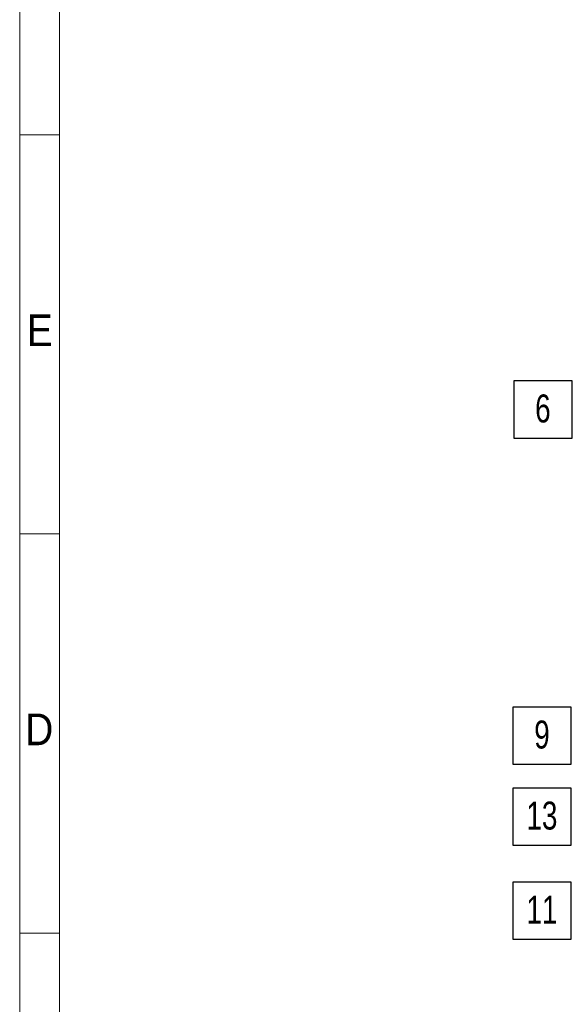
# Model space of a CAD drawing. Header units: millimetres. Extents: x 450 to 25135, y 150 to 17673.
# Tile 28 of 256: x 450 to 2499, y 4143 to 7843. Entities that reach past the tile are written whole.
import ezdxf

# ---------------------------------------------------------------- set-up
doc = ezdxf.new("R2010")
doc.units = ezdxf.units.MM
doc.linetypes.add('SLD-Continua', pattern=[0])
doc.layers.add('COTAS', color=1, linetype='SLD-Continua')
doc.styles.add('SLDTEXTSTYLE3', font='GOTHIC.TTF', dxfattribs={"width": 0.913})
doc.styles.add('SLDTEXTSTYLE6', font='ARIALN.TTF', dxfattribs={"width": 0.87})

# ---------------------------------------------------------------- blocks, each defined once
blk = doc.blocks.new('SW_NOTE_0_32')
at = {"layer": 'COTAS', "color": 0, "ltscale": 30}
for p, q in [((-217, -107.2), (-217, 109.8)), ((-217, 109.8), (0, 109.8)), ((0, 109.8), (0, -107.2)), ((0, -107.2), (-217, -107.2))]:
    blk.add_line(p, q, dxfattribs=at)
at = {"layer": 'COTAS', "color": 0, "ltscale": 30, "insert": (-108.6, 57.6), "char_height": 105, "attachment_point": 2, "style": 'SLDTEXTSTYLE6'}
blk.add_mtext('6', dxfattribs=at)
blk = doc.blocks.new('SW_NOTE_0_33')
at = {"layer": 'COTAS', "color": 0, "ltscale": 30}
for p, q in [((-217, -107.2), (-217, 109.8)), ((-217, 109.8), (0, 109.8)), ((0, 109.8), (0, -107.2)), ((0, -107.2), (-217, -107.2))]:
    blk.add_line(p, q, dxfattribs=at)
at = {"layer": 'COTAS', "color": 0, "ltscale": 30, "insert": (-108.7, 57.6), "char_height": 105, "attachment_point": 2, "style": 'SLDTEXTSTYLE6'}
blk.add_mtext('13', dxfattribs=at)
blk = doc.blocks.new('SW_NOTE_0_34')
at = {"layer": 'COTAS', "color": 0, "ltscale": 30}
for p, q in [((-217, -107.2), (-217, 109.8)), ((-217, 109.8), (0, 109.8)), ((0, 109.8), (0, -107.2)), ((0, -107.2), (-217, -107.2))]:
    blk.add_line(p, q, dxfattribs=at)
at = {"layer": 'COTAS', "color": 0, "ltscale": 30, "insert": (-108.6, 57.6), "char_height": 105, "attachment_point": 2, "style": 'SLDTEXTSTYLE6'}
blk.add_mtext('9', dxfattribs=at)
blk = doc.blocks.new('SW_NOTE_0_35')
at = {"layer": 'COTAS', "color": 0, "ltscale": 30}
for p, q in [((-217, -107.2), (-217, 109.8)), ((-217, 109.8), (0, 109.8)), ((0, 109.8), (0, -107.2)), ((0, -107.2), (-217, -107.2))]:
    blk.add_line(p, q, dxfattribs=at)
at = {"layer": 'COTAS', "color": 0, "ltscale": 30, "insert": (-108.7, 57.6), "char_height": 105, "attachment_point": 2, "style": 'SLDTEXTSTYLE6'}
blk.add_mtext('11', dxfattribs=at)

msp = doc.modelspace()

# ---------------------------------------------------------------- linework, layer by layer
at = {"color": 7, "linetype": 'SLD-Continua', "lineweight": 18, "ltscale": 30}
for p, q in [((450, 150), (450, 17670)), ((600, 300), (600, 17520)), ((600, 7410), (450, 7410)), ((600, 5910), (450, 5910)), ((600, 4410), (450, 4410))]:
    msp.add_line(p, q, dxfattribs=at)

# ---------------------------------------------------------------- block references
at = {"layer": 'COTAS', "ltscale": 30}
for name, p in [('SW_NOTE_0_32', (2523.9, 6376.5)), ('SW_NOTE_0_34', (2520.4, 5151.3)), ('SW_NOTE_0_33', (2520.4, 4846.8)), ('SW_NOTE_0_35', (2520.4, 4493.2))]:
    msp.add_blockref(name, p, dxfattribs=at)

# ---------------------------------------------------------------- texts
at = {"color": 7, "linetype": 'Continuous', "lineweight": 0, "ltscale": 30, "char_height": 119.1, "attachment_point": 2, "style": 'SLDTEXTSTYLE3'}
for s, insert in [('E', (525.2, 6735.4)), ('D', (523.6, 5235.4))]:
    msp.add_mtext(s, dxfattribs=dict(at, insert=insert))

doc.saveas('drawing.dxf')
